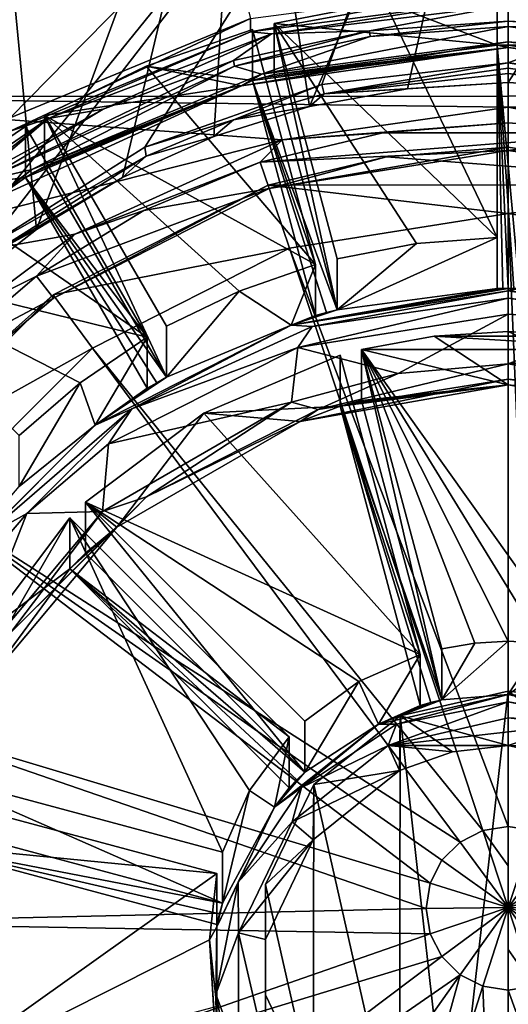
# Model space of a CAD drawing. Header units: metres. Extents: x -90 to 90, y -173 to 74.
# Tile 15 of 256: x -4.41 to 0, y -152.83 to -143.94. Entities that reach past the tile are written whole.
import ezdxf

# ---------------------------------------------------------------- set-up
doc = ezdxf.new("R2010")
doc.units = ezdxf.units.M
doc.layers.add('solid_509418', color=7, linetype='CONTINUOUS')
doc.layers.add('solid_509418_01', color=7, linetype='CONTINUOUS')

msp = doc.modelspace()

# ---------------------------------------------------------------- linework, layer by layer
at = {"layer": 'solid_509418'}
for points in [[(13.523117, -16.790075, -39.150002), (9.89099, -18.58441, -39.150002), (-15.525159, -163.074173, -39.150002)], [(9.89099, -18.58441, -39.150002), (6.028381, -19.804836, -39.150002), (-15.525159, -163.074173, -39.150002)], [(-2.025468, -20.421919, -39.150002), (-6.028381, -19.804836, -39.150002), (-15.525159, -163.074173, -39.150002)], [(6.028381, -19.804836, -39.150002), (2.025468, -20.421919, -39.150002), (-15.525159, -163.074173, -39.150002)], [(2.025468, -20.421919, -39.150002), (-2.025468, -20.421919, -39.150002), (-15.525159, -163.074173, -39.150002)], [(-5.290215, -20.717361, -41.690529), (-3.569618, -21.021667, -41.645542), (-12.179281, -162.857254, -41.903378)], [(-3.569618, -21.021667, -41.645542), (-1.8172, -21.213736, -41.599697), (-12.179281, -162.857254, -41.903378)], [(-1.8172, -21.213736, -41.599697), (0.000091, -21.295607, -41.552128), (-12.179281, -162.857254, -41.903378)], [(0.000091, -21.295607, -41.552128), (0, -168.099869, -41.585648), (-12.179281, -162.857254, -41.903378)], [(-4.260147, -145.836563, -51.473011), (-4.67909, -141.509506, -51.699783), (-2.392384, -140.767029, -51.738693)], [(-3.485424, -145.368179, -51.497559), (-4.260147, -145.836563, -51.473011), (-2.392384, -140.767029, -51.738693)], [(-2.659325, -144.997543, -51.516983), (-3.485424, -145.368179, -51.497559), (-2.392384, -140.767029, -51.738693)], [(-1.794868, -144.727921, -51.531113), (-2.659325, -144.997543, -51.516983), (-2.392384, -140.767029, -51.738693)], [(-4.260147, -145.836563, -51.473011), (-4.97342, -146.39386, -51.443806), (-4.67909, -141.509506, -51.699783)], [(-5.035759, -144.036835, -65.386269), (-6.100964, -143.883408, -65.39431), (-3.809471, -142.683746, -65.457184)], [(-3.857941, -143.455078, -65.416756), (-5.035759, -144.036835, -65.386269), (-3.809471, -142.683746, -65.457184)], [(-5.0125, -143.888687, -62.264748), (-2.594661, -142.88855, -62.317162), (-4.5, -144.828781, -63.241882)], [(-2.594661, -142.88855, -62.317162), (-2.329371, -143.930908, -63.28894), (-4.5, -144.828781, -63.241882)], [(-7.360244, -144.636459, -51.035221), (7.353456, -144.629715, -51.035576), (-5.210583, -142.985641, -51.121738)], [(-5.025275, -143.460388, -54.501522), (-5.035759, -144.036835, -65.386269), (-3.857941, -143.455078, -65.416756)], [(-2.329371, -144.051285, -65.585785), (0, -143.624664, -63.304989), (0, -143.745041, -65.601837)], [(-2.329371, -144.051285, -65.585785), (-2.329371, -143.930908, -63.28894), (0, -143.624664, -63.304989)], [(-0.1, -144.174072, -65.178802), (-0.1, -143.713516, -56.390865), (-1.115998, -143.78598, -56.387066)], [(-0.1, -145.910706, -56.275715), (-1.115998, -143.78598, -56.387066), (-0.1, -143.713516, -56.390865)], [(-0.1, -145.910706, -56.275715), (-0.1, -143.713516, -56.390865), (-0.1, -144.174072, -65.178802)], [(-2.139822, -144.070404, -65.726402), (-2.329371, -144.051285, -65.585785), (0, -143.745041, -65.601837)], [(-2.139822, -144.070404, -65.726402), (0, -143.745041, -65.601837), (0, -143.810944, -65.739998)], [(-2.139822, -144.070404, -65.726402), (0, -143.810944, -65.739998), (-1.253595, -144.044861, -65.7864)], [(-0.1, -144.174072, -65.178802), (-1.115998, -143.78598, -56.387066), (-2.116159, -143.978577, -56.376972)], [(-0.1, -145.910706, -56.275715), (-2.116159, -143.978577, -56.376972), (-1.115998, -143.78598, -56.387066)], [(0, -143.810944, -65.739998), (0, -143.955231, -65.7911), (-1.253595, -144.044861, -65.7864)], [(2.329371, -144.051285, -65.585785), (0, -143.810944, -65.739998), (0, -143.745041, -65.601837)], [(2.329371, -143.930908, -63.28894), (2.329371, -144.051285, -65.585785), (0, -143.745041, -65.601837)], [(2.139822, -144.070404, -65.726402), (0, -143.955231, -65.7911), (0, -143.810944, -65.739998)], [(2.329371, -144.051285, -65.585785), (2.139822, -144.070404, -65.726402), (0, -143.810944, -65.739998)], [(-4.5, -144.949158, -65.538734), (-4.5, -144.828781, -63.241882), (-2.329371, -143.930908, -63.28894)], [(-2.329371, -144.051285, -65.585785), (-4.5, -144.949158, -65.538734), (-2.329371, -143.930908, -63.28894)], [(-0.1, -144.174072, -65.178802), (-2.116159, -143.978577, -56.376972), (-2.116159, -144.439133, -65.164909)], [(-1.546705, -146.561462, -65.053688), (-2.116159, -144.439133, -65.164909), (-2.116159, -143.978577, -56.376972)], [(-0.828841, -145.964172, -56.272911), (-2.116159, -143.978577, -56.376972), (-0.1, -145.910706, -56.275715)], [(-0.828841, -145.964172, -56.272911), (-1.546705, -146.100906, -56.265747), (-2.116159, -143.978577, -56.376972)], [(-1.546705, -146.561462, -65.053688), (-2.116159, -143.978577, -56.376972), (-1.546705, -146.100906, -56.265747)], [(-1.249097, -144.09465, -65.783791), (-1.253595, -144.044861, -65.7864), (0, -143.955231, -65.7911)], [(2.139822, -144.070404, -65.726402), (1.256274, -144.045242, -65.786377), (0, -143.955231, -65.7911)], [(-4.155286, -144.833725, -65.686394), (-4.5, -144.949158, -65.538734), (-2.329371, -144.051285, -65.585785)], [(-2.139822, -144.070404, -65.726402), (-4.155286, -144.833725, -65.686394), (-2.329371, -144.051285, -65.585785)], [(-2.139822, -144.070404, -65.726402), (-3.658697, -144.750824, -65.749397), (-4.155286, -144.833725, -65.686394)], [(-2.139822, -144.070404, -65.726402), (-2.481858, -144.311996, -65.7724), (-3.658697, -144.750824, -65.749397)], [(-2.309344, -144.490829, -65.162201), (-2.309344, -144.030273, -56.374264), (-3.27194, -144.362869, -56.356831)], [(-1.73989, -146.152603, -56.263039), (-3.27194, -144.362869, -56.356831), (-2.309344, -144.030273, -56.374264)], [(-2.473787, -144.361664, -65.769798), (-2.481858, -144.311996, -65.7724), (-1.253595, -144.044861, -65.7864)], [(-2.139822, -144.070404, -65.726402), (-1.253595, -144.044861, -65.7864), (-2.481858, -144.311996, -65.7724)], [(-1.249097, -144.09465, -65.783791), (-2.473787, -144.361664, -65.769798), (-1.253595, -144.044861, -65.7864)], [(-1.73989, -146.152603, -56.263039), (-2.309344, -144.030273, -56.374264), (-2.309344, -144.490829, -65.162201)], [(-2.228064, -144.436249, -65.70723), (0, -144.005157, -65.788483), (0, -144.143326, -65.72258)], [(-2.228064, -144.436249, -65.70723), (-2.473787, -144.361664, -65.769798), (-1.249097, -144.09465, -65.783791)], [(-2.408813, -144.540283, -65.560158), (0, -144.143326, -65.72258), (0, -144.194427, -65.578285)], [(-2.408813, -144.540283, -65.560158), (-2.228064, -144.436249, -65.70723), (0, -144.143326, -65.72258)], [(-0.1, -144.174072, -65.178802), (-2.116159, -144.439133, -65.164909), (0, -144.194427, -65.578285)], [(-0.050001, -144.17363, -65.178825), (-0.1, -144.174072, -65.178802), (0, -144.194427, -65.578285)], [(0.1, -144.174072, -65.178802), (-0.1, -144.174072, -65.178802), (-0.050001, -144.17363, -65.178825)], [(-0.050002, -146.370667, -65.063683), (-0.1, -146.371262, -65.063652), (-0.1, -144.174072, -65.178802)], [(-0.1, -145.910706, -56.275715), (-0.1, -144.174072, -65.178802), (-0.1, -146.371262, -65.063652)], [(0, -146.370468, -65.063698), (-0.050002, -146.370667, -65.063683), (-0.1, -144.174072, -65.178802)], [(0.050002, -146.370667, -65.063683), (0, -146.370468, -65.063698), (-0.1, -144.174072, -65.178802)], [(0.1, -146.371262, -65.063652), (0.050002, -146.370667, -65.063683), (-0.1, -144.174072, -65.178802)], [(0, -144.173492, -65.178833), (-0.050001, -144.17363, -65.178825), (0, -144.194427, -65.578285)], [(0.050001, -144.17363, -65.178825), (0.1, -144.174072, -65.178802), (-0.050001, -144.17363, -65.178825)], [(-2.309344, -144.490829, -65.162201), (-2.408813, -144.540283, -65.560158), (0, -144.194427, -65.578285)], [(-2.212903, -144.464417, -65.163589), (-2.309344, -144.490829, -65.162201), (0, -144.194427, -65.578285)], [(-2.116159, -144.439133, -65.164909), (-2.212903, -144.464417, -65.163589), (0, -144.194427, -65.578285)], [(-4.740543, -145.398682, -65.715446), (-3.658697, -144.750824, -65.749397), (-2.481858, -144.311996, -65.7724)], [(-2.473787, -144.361664, -65.769798), (-4.740543, -145.398682, -65.715446), (-2.481858, -144.311996, -65.7724)], [(0.000003, -144.380722, -50.000107), (0.000001, -144.332092, -50.001915), (-1.663706, -144.613724, -49.945961)], [(-4.304289, -145.295074, -65.662216), (-4.740543, -145.398682, -65.715446), (-2.473787, -144.361664, -65.769798)], [(-2.228064, -144.436249, -65.70723), (-4.304289, -145.295074, -65.662216), (-2.473787, -144.361664, -65.769798)], [(-2.408813, -144.540283, -65.560158), (-4.304289, -145.295074, -65.662216), (-2.228064, -144.436249, -65.70723)], [(-3.27194, -144.362869, -56.356831), (-4.188105, -144.807419, -56.333534), (-2.408813, -144.540283, -65.560158)], [(-1.73989, -146.152603, -56.263039), (-4.188105, -144.807419, -56.333534), (-3.27194, -144.362869, -56.356831)], [(-2.309344, -144.490829, -65.162201), (-3.27194, -144.362869, -56.356831), (-2.408813, -144.540283, -65.560158)], [(-2.116159, -144.439133, -65.164909), (-2.309344, -144.490829, -65.162201), (-2.212903, -144.464417, -65.163589)], [(-1.546705, -146.561462, -65.053688), (-2.309344, -144.490829, -65.162201), (-2.116159, -144.439133, -65.164909)], [(0.000003, -144.380722, -50.000107), (-1.663706, -144.613724, -49.945961), (0, -144.429428, -49.999779)], [(-1.663706, -144.613724, -49.945961), (0, -144.510284, -51.542519), (0, -144.429428, -49.999779)], [(-3.283252, -145.092438, -49.875973), (-2.482484, -144.848175, -49.911976), (-1.684735, -144.528137, -49.947464)], [(-1.684735, -144.528137, -49.947464), (-2.482484, -144.848175, -49.911976), (-1.663706, -144.613724, -49.945961)], [(-1.643501, -146.586548, -65.052368), (-2.309344, -144.490829, -65.162201), (-1.546705, -146.561462, -65.053688)], [(-1.643501, -146.586548, -65.052368), (-1.73989, -146.613159, -65.05098), (-2.309344, -144.490829, -65.162201)], [(-1.73989, -146.152603, -56.263039), (-2.309344, -144.490829, -65.162201), (-1.73989, -146.613159, -65.05098)], [(-1.663706, -144.613724, -49.945961), (-0.910473, -144.566269, -51.539585), (0, -144.510284, -51.542519)], [(-2.408813, -144.540283, -65.560158), (-4.622479, -145.54985, -65.507248), (-4.304289, -145.295074, -65.662216)], [(-4.36131, -145.367844, -65.116241), (-4.622479, -145.54985, -65.507248), (-2.408813, -144.540283, -65.560158)], [(-4.275, -145.317398, -65.118881), (-4.36131, -145.367844, -65.116241), (-2.408813, -144.540283, -65.560158)], [(-4.275, -145.317398, -65.118881), (-2.408813, -144.540283, -65.560158), (-4.188105, -145.267975, -65.121475)], [(-4.188105, -144.807419, -56.333534), (-4.188105, -145.267975, -65.121475), (-2.408813, -144.540283, -65.560158)], [(-1.663706, -144.613724, -49.945961), (-2.482484, -144.848175, -49.911976), (-1.794868, -144.727921, -51.531113)], [(-1.663706, -144.613724, -49.945961), (-1.794868, -144.727921, -51.531113), (-0.910473, -144.566269, -51.539585)], [(-2.041103, -145.026672, -51.014771), (-7.360244, -144.636459, -51.035221), (-9.008708, -146.784653, -50.922638)], [(0, -144.733765, -51.030121), (7.353456, -144.629715, -51.035576), (-7.360244, -144.636459, -51.035221)], [(-2.041103, -145.026672, -51.014771), (0, -144.733765, -51.030121), (-7.360244, -144.636459, -51.035221)], [(-4.740543, -145.398682, -65.715446), (-4.757898, -145.350433, -65.717979), (-3.658697, -144.750824, -65.749397)], [(-4.155286, -144.833725, -65.686394), (-3.658697, -144.750824, -65.749397), (-4.757898, -145.350433, -65.717979)], [(-2.482484, -144.848175, -49.911976), (-2.659325, -144.997543, -51.516983), (-1.794868, -144.727921, -51.531113)], [(-4.155286, -144.833725, -65.686394), (-5.763131, -146.102097, -65.678581), (-5.929259, -146.056534, -65.622314)], [(-4.155286, -144.833725, -65.686394), (-5.929259, -146.056534, -65.622314), (-4.5, -144.949158, -65.538734)], [(-4.155286, -144.833725, -65.686394), (-4.757898, -145.350433, -65.717979), (-5.763131, -146.102097, -65.678581)], [(-3.088004, -147.170792, -65.021751), (-4.188105, -145.267975, -65.121475), (-4.188105, -144.807419, -56.333534)], [(-3.088004, -146.710236, -56.23381), (-3.088004, -147.170792, -65.021751), (-4.188105, -144.807419, -56.333534)], [(-2.430038, -146.392624, -56.250458), (-4.188105, -144.807419, -56.333534), (-1.73989, -146.152603, -56.263039)], [(-2.430038, -146.392624, -56.250458), (-3.088004, -146.710236, -56.23381), (-4.188105, -144.807419, -56.333534)], [(-3.283252, -145.092438, -49.875973), (-3.270576, -145.174545, -49.873978), (-2.482484, -144.848175, -49.911976)], [(-2.482484, -144.848175, -49.911976), (-3.270576, -145.174545, -49.873978), (-2.659325, -144.997543, -51.516983)], [(-2.041103, -145.026672, -51.014771), (-1.13415, -144.964218, -53.721748), (0, -144.875076, -53.726421)], [(-1.13415, -144.964218, -53.721748), (1.13415, -144.964218, -53.721748), (0, -144.875076, -53.726421)], [(-4.36131, -145.367844, -65.116241), (-4.36131, -144.907288, -56.3283), (-5.204905, -145.477341, -56.298424)], [(-3.261209, -146.810104, -56.228577), (-5.204905, -145.477341, -56.298424), (-4.36131, -144.907288, -56.3283)], [(-3.261209, -146.810104, -56.228577), (-4.36131, -144.907288, -56.3283), (-4.36131, -145.367844, -65.116241)], [(-2.041103, -145.026672, -51.014771), (-2.240373, -145.229431, -53.707851), (-1.13415, -144.964218, -53.721748)], [(-3.915104, -145.87999, -50.970051), (-2.041103, -145.026672, -51.014771), (-9.008708, -146.784653, -50.922638)], [(-3.915104, -145.87999, -50.970051), (-2.240373, -145.229431, -53.707851), (-2.041103, -145.026672, -51.014771)], [(-3.270576, -145.174545, -49.873978), (-3.485424, -145.368179, -51.497559), (-2.659325, -144.997543, -51.516983)], [(-4.716229, -145.996979, -49.790993), (-3.270576, -145.174545, -49.873978), (-3.283252, -145.092438, -49.875973)], [(0, -145.093338, -53.114159), (0, -145.124725, -53.713337), (-2.161178, -145.466232, -53.695438)], [(-1.099726, -145.18013, -53.109612), (0, -145.093338, -53.114159), (-2.161178, -145.466232, -53.695438)], [(-1.099726, -145.18013, -53.109612), (2.161178, -145.43483, -53.09626), (0, -145.093338, -53.114159)], [(-4.716229, -145.996979, -49.790993), (-4.695692, -146.07254, -49.789185), (-3.270576, -145.174545, -49.873978)], [(-3.270576, -145.174545, -49.873978), (-4.695692, -146.07254, -49.789185), (-3.485424, -145.368179, -51.497559)], [(-3.915104, -145.87999, -50.970051), (-3.291431, -145.6642, -53.685066), (-2.240373, -145.229431, -53.707851)], [(-2.240373, -145.229431, -53.707851), (-3.291431, -145.6642, -53.685066), (-2.161178, -145.466232, -53.695438)], [(-2.170246, -145.43779, -53.096107), (-1.099726, -145.18013, -53.109612), (-2.161178, -145.466232, -53.695438)], [(-2.170246, -145.43779, -53.096107), (2.161178, -145.43483, -53.09626), (-1.099726, -145.18013, -53.109612)], [(-4.304289, -145.295074, -65.662216), (-6.087184, -146.66127, -65.590622), (-4.740543, -145.398682, -65.715446)], [(-4.622479, -145.54985, -65.507248), (-6.087184, -146.66127, -65.590622), (-4.304289, -145.295074, -65.662216)], [(-4.275, -145.317398, -65.118881), (-4.188105, -145.267975, -65.121475), (-4.36131, -145.367844, -65.116241)], [(-3.088004, -147.170792, -65.021751), (-4.36131, -145.367844, -65.116241), (-4.188105, -145.267975, -65.121475)], [(-4.36131, -145.367844, -65.116241), (-5.204905, -145.477341, -56.298424), (-4.622479, -145.54985, -65.507248)], [(-4.695692, -146.07254, -49.789185), (-4.260147, -145.836563, -51.473011), (-3.485424, -145.368179, -51.497559)], [(-3.175, -147.220047, -65.019173), (-3.261209, -147.27066, -65.016518), (-4.36131, -145.367844, -65.116241)], [(-3.261209, -146.810104, -56.228577), (-4.36131, -145.367844, -65.116241), (-3.261209, -147.27066, -65.016518)], [(-3.088004, -147.170792, -65.021751), (-3.175, -147.220047, -65.019173), (-4.36131, -145.367844, -65.116241)], [(-3.261209, -146.810104, -56.228577), (-5.974639, -146.143539, -56.263512), (-5.204905, -145.477341, -56.298424)], [(-4.261443, -146.257797, -53.653954), (-4.108988, -146.455795, -53.643578), (-2.161178, -145.466232, -53.695438)], [(-3.291431, -145.6642, -53.685066), (-4.261443, -146.257797, -53.653954), (-2.161178, -145.466232, -53.695438)], [(-4.11173, -146.426376, -53.044296), (-2.170246, -145.43779, -53.096107), (-4.108988, -146.455795, -53.643578)], [(-1.976222, -146.004868, -53.066387), (-2.170246, -145.43779, -53.096107), (-4.11173, -146.426376, -53.044296)], [(-2.170246, -145.43779, -53.096107), (-2.161178, -145.466232, -53.695438), (-4.108988, -146.455795, -53.643578)], [(0, -145.692505, -53.082756), (2.161178, -145.43483, -53.09626), (-2.170246, -145.43779, -53.096107)], [(-1.976222, -146.004868, -53.066387), (0, -145.692505, -53.082756), (-2.170246, -145.43779, -53.096107)], [(-3.915104, -145.87999, -50.970051), (-4.261443, -146.257797, -53.653954), (-3.291431, -145.6642, -53.685066)], [(0, -151.225494, -50.532063), (0, -145.692505, -53.082756), (-1.976222, -146.004868, -53.066387)], [(-4.695692, -146.07254, -49.789185), (-4.97342, -146.39386, -51.443806), (-4.260147, -145.836563, -51.473011)], [(-4.745253, -146.500397, -50.937534), (-3.915104, -145.87999, -50.970051), (-9.008708, -146.784653, -50.922638)], [(-4.745253, -146.500397, -50.937534), (-4.261443, -146.257797, -53.653954), (-3.915104, -145.87999, -50.970051)], [(-1.546705, -146.561462, -65.053688), (-0.1, -145.910706, -56.275715), (-0.1, -146.371262, -65.063652)], [(-1.546705, -146.561462, -65.053688), (-0.828841, -145.964172, -56.272911), (-0.1, -145.910706, -56.275715)], [(-3.756334, -146.908981, -53.019005), (-1.976222, -146.004868, -53.066387), (-4.11173, -146.426376, -53.044296)], [(-0.229013, -151.261719, -50.530167), (-1.976222, -146.004868, -53.066387), (-3.756334, -146.908981, -53.019005)], [(-0.229013, -151.261719, -50.530167), (0, -151.225494, -50.532063), (-1.976222, -146.004868, -53.066387)], [(-1.546705, -146.561462, -65.053688), (-1.546705, -146.100906, -56.265747), (-0.828841, -145.964172, -56.272911)], [(-3.865632, -147.220322, -56.207081), (-5.974639, -146.143539, -56.263512), (-3.261209, -146.810104, -56.228577)], [(-3.865632, -147.220322, -56.207081), (-4.41886, -147.697174, -56.182087), (-5.974639, -146.143539, -56.263512)], [(-1.962258, -146.701767, -65.446884), (-2.430038, -146.392624, -56.250458), (-1.73989, -146.152603, -56.263039)], [(-1.962258, -146.701767, -65.446884), (-1.73989, -146.152603, -56.263039), (-1.73989, -146.613159, -65.05098)], [(-4.261443, -146.257797, -53.653954), (-5.126524, -146.995636, -53.615288), (-4.108988, -146.455795, -53.643578)], [(-4.745253, -146.500397, -50.937534), (-5.126524, -146.995636, -53.615288), (-4.261443, -146.257797, -53.653954)], [(-2.430038, -146.392624, -56.250458), (-3.088004, -147.170792, -65.021751), (-3.088004, -146.710236, -56.23381)], [(-1.962258, -146.701767, -65.446884), (-3.088004, -147.170792, -65.021751), (-2.430038, -146.392624, -56.250458)], [(-1.962258, -146.701767, -65.446884), (-0.1, -146.371262, -65.063652), (-0.050002, -146.370667, -65.063683)], [(-1.962258, -146.701767, -65.446884), (-1.546705, -146.561462, -65.053688), (-0.1, -146.371262, -65.063652)], [(-1.772498, -146.711807, -65.587975), (-1.962258, -146.701767, -65.446884), (0, -146.391403, -65.46315)], [(-1.772498, -146.711807, -65.587975), (0, -146.391403, -65.46315), (0, -146.457306, -65.601311)], [(1.73989, -146.613159, -65.05098), (1.962258, -146.701767, -65.446884), (0, -146.391403, -65.46315)], [(1.643501, -146.586548, -65.052368), (1.73989, -146.613159, -65.05098), (0, -146.391403, -65.46315)], [(1.546705, -146.561462, -65.053688), (1.643501, -146.586548, -65.052368), (0, -146.391403, -65.46315)], [(-5.660659, -147.971512, -52.963322), (-4.11173, -146.426376, -53.044296), (-4.949995, -147.172424, -53.606022)], [(-3.756334, -146.908981, -53.019005), (-4.11173, -146.426376, -53.044296), (-5.660659, -147.971512, -52.963322)], [(-5.126524, -146.995636, -53.615288), (-4.949995, -147.172424, -53.606022), (-4.108988, -146.455795, -53.643578)], [(-4.11173, -146.426376, -53.044296), (-4.108988, -146.455795, -53.643578), (-4.949995, -147.172424, -53.606022)], [(-1.900558, -146.902252, -65.63665), (0, -146.457306, -65.601311), (0, -146.601593, -65.652405)], [(-1.772498, -146.711807, -65.587975), (0, -146.457306, -65.601311), (-1.900558, -146.902252, -65.63665)], [(-1.962258, -146.701767, -65.446884), (-1.643501, -146.586548, -65.052368), (-1.546705, -146.561462, -65.053688)], [(-1.962258, -146.701767, -65.446884), (-1.73989, -146.613159, -65.05098), (-1.643501, -146.586548, -65.052368)], [(-0.994201, -147.138245, -65.624283), (-1.900558, -146.902252, -65.63665), (0, -146.601593, -65.652405)], [(-1.962258, -146.701767, -65.446884), (-3.732436, -147.602493, -65.399673), (-3.088004, -147.170792, -65.021751)], [(-3.401399, -147.454681, -65.549042), (-3.732436, -147.602493, -65.399673), (-1.962258, -146.701767, -65.446884)], [(-3.401399, -147.454681, -65.549042), (-1.962258, -146.701767, -65.446884), (-1.772498, -146.711807, -65.587975)], [(-3.401399, -147.454681, -65.549042), (-1.772498, -146.711807, -65.587975), (-1.900558, -146.902252, -65.63665)], [(-3.732436, -147.602493, -65.399673), (-3.865632, -147.220322, -56.207081), (-3.261209, -146.810104, -56.228577)], [(-3.732436, -147.602493, -65.399673), (-3.261209, -146.810104, -56.228577), (-3.261209, -147.27066, -65.016518)], [(1.326677, -146.920929, -56.222771), (-1.326677, -146.920929, -56.222771), (-0.668289, -146.799454, -56.229137)], [(-5.18077, -148.331451, -52.944458), (-3.756334, -146.908981, -53.019005), (-5.660659, -147.971512, -52.963322)], [(-0.435609, -151.366837, -50.524654), (-3.756334, -146.908981, -53.019005), (-5.18077, -148.331451, -52.944458)], [(-0.435609, -151.366837, -50.524654), (-0.229013, -151.261719, -50.530167), (-3.756334, -146.908981, -53.019005)], [(-1.956935, -147.396973, -65.610725), (-3.612177, -147.77243, -65.591042), (-1.900558, -146.902252, -65.63665)], [(-3.401399, -147.454681, -65.549042), (-1.900558, -146.902252, -65.63665), (-3.612177, -147.77243, -65.591042)], [(-0.994201, -147.138245, -65.624283), (-1.956935, -147.396973, -65.610725), (-1.900558, -146.902252, -65.63665)], [(-0.601739, -150.083282, -64.869118), (-1.326677, -147.381485, -65.010712), (-1.326677, -146.920929, -56.222771)], [(-0.601739, -149.622726, -56.081173), (-0.601739, -150.083282, -64.869118), (-1.326677, -146.920929, -56.222771)], [(-0.302779, -149.571915, -56.083836), (-0.601739, -149.622726, -56.081173), (-1.326677, -146.920929, -56.222771)], [(0, -149.554916, -56.084728), (-0.302779, -149.571915, -56.083836), (-1.326677, -146.920929, -56.222771)], [(0.302779, -149.571915, -56.083836), (0, -149.554916, -56.084728), (-1.326677, -146.920929, -56.222771)], [(-1.519862, -147.433182, -65.008003), (-1.519862, -146.972626, -56.220062), (-2.749953, -147.494675, -56.192699)], [(-0.794925, -149.674423, -56.078465), (-2.749953, -147.494675, -56.192699), (-1.519862, -146.972626, -56.220062)], [(-0.794925, -149.674423, -56.078465), (-1.519862, -146.972626, -56.220062), (-1.519862, -147.433182, -65.008003)], [(-3.732436, -147.602493, -65.399673), (-3.175, -147.220047, -65.019173), (-3.088004, -147.170792, -65.021751)], [(-1.717695, -147.460831, -65.548714), (-1.956935, -147.396973, -65.610725), (-0.994201, -147.138245, -65.624283)], [(-4.41886, -148.15773, -64.970032), (-4.41886, -147.697174, -56.182087), (-3.865632, -147.220322, -56.207081)], [(-3.732436, -147.602493, -65.399673), (-4.41886, -148.15773, -64.970032), (-3.865632, -147.220322, -56.207081)], [(-3.732436, -147.602493, -65.399673), (-3.261209, -147.27066, -65.016518), (-3.175, -147.220047, -65.019173)], [(-1.423505, -147.406464, -65.009399), (0, -147.240234, -65.418663), (-1.326677, -147.381485, -65.010712)], [(-4.754739, -148.625748, -65.487663), (-3.732436, -147.602493, -65.399673), (-3.401399, -147.454681, -65.549042)], [(-4.754739, -148.625748, -65.487663), (-3.401399, -147.454681, -65.549042), (-4.349522, -148.401459, -65.558083)], [(-3.401399, -147.454681, -65.549042), (-3.612177, -147.77243, -65.591042), (-4.349522, -148.401459, -65.558083)], [(-1.956935, -147.396973, -65.610725), (-3.664312, -148.383255, -65.559036), (-3.612177, -147.77243, -65.591042)], [(-3.267251, -148.249283, -65.507393), (-3.664312, -148.383255, -65.559036), (-1.956935, -147.396973, -65.610725)], [(-1.717695, -147.460831, -65.548714), (-3.267251, -148.249283, -65.507393), (-1.956935, -147.396973, -65.610725)], [(-1.881111, -147.571472, -65.401299), (-3.267251, -148.249283, -65.507393), (-1.717695, -147.460831, -65.548714)], [(-1.519862, -147.433182, -65.008003), (-2.749953, -147.494675, -56.192699), (-1.881111, -147.571472, -65.401299)], [(-1.423505, -147.406464, -65.009399), (-1.326677, -147.381485, -65.010712), (-1.519862, -147.433182, -65.008003)], [(-0.601739, -150.083282, -64.869118), (-1.519862, -147.433182, -65.008003), (-1.326677, -147.381485, -65.010712)], [(-0.698811, -150.107346, -64.867851), (-0.794925, -150.134979, -64.866409), (-1.519862, -147.433182, -65.008003)], [(-0.794925, -149.674423, -56.078465), (-1.519862, -147.433182, -65.008003), (-0.794925, -150.134979, -64.866409)], [(-0.601739, -150.083282, -64.869118), (-0.698811, -150.107346, -64.867851), (-1.519862, -147.433182, -65.008003)], [(-2.749953, -147.494675, -56.192699), (-3.817734, -148.297485, -56.150627), (-3.535332, -148.525238, -65.351318)], [(-0.794925, -149.674423, -56.078465), (-3.817734, -148.297485, -56.150627), (-2.749953, -147.494675, -56.192699)], [(-2.749953, -147.494675, -56.192699), (-3.535332, -148.525238, -65.351318), (-1.881111, -147.571472, -65.401299)], [(-3.732436, -147.602493, -65.399673), (-5.137258, -149.005386, -65.326157), (-4.41886, -148.15773, -64.970032)], [(-4.754739, -148.625748, -65.487663), (-5.137258, -149.005386, -65.326157), (-3.732436, -147.602493, -65.399673)], [(-1.881111, -147.571472, -65.401299), (-3.535332, -148.525238, -65.351318), (-3.267251, -148.249283, -65.507393)], [(-3.664312, -148.383255, -65.559036), (-4.349522, -148.401459, -65.558083), (-3.612177, -147.77243, -65.591042)], [(-3.267251, -148.249283, -65.507393), (-4.496984, -149.477325, -65.443039), (-3.664312, -148.383255, -65.559036)], [(-3.535332, -148.525238, -65.351318), (-4.496984, -149.477325, -65.443039), (-3.267251, -148.249283, -65.507393)], [(-0.704829, -151.736877, -50.505264), (-5.18077, -148.331451, -52.944458), (-6.090722, -150.121323, -52.850655)], [(-0.599564, -151.530579, -50.516075), (-0.435609, -151.366837, -50.524654), (-5.18077, -148.331451, -52.944458)], [(-0.704829, -151.736877, -50.505264), (-0.599564, -151.530579, -50.516075), (-5.18077, -148.331451, -52.944458)], [(-3.817734, -148.297485, -56.150627), (-3.817734, -148.758041, -64.938568), (-3.535332, -148.525238, -65.351318)], [(-1.837168, -150.735886, -64.834915), (-3.817734, -148.758041, -64.938568), (-3.817734, -148.297485, -56.150627)], [(-1.349983, -149.916183, -56.065796), (-3.817734, -148.297485, -56.150627), (-0.794925, -149.674423, -56.078465)], [(-1.349983, -149.916183, -56.065796), (-1.837168, -150.27533, -56.046974), (-3.817734, -148.297485, -56.150627)], [(-1.837168, -150.735886, -64.834915), (-3.817734, -148.297485, -56.150627), (-1.837168, -150.27533, -56.046974)], [(-3.959155, -148.438705, -56.143227), (-5.285832, -150.733429, -56.022964), (-4.763058, -149.505035, -56.087341)], [(-2.580328, -151.457382, -55.985023), (-5.285832, -150.733429, -56.022964), (-3.959155, -148.438705, -56.143227)], [(-4.936083, -149.896744, -65.479713), (-4.979687, -149.139252, -65.519409), (-4.349522, -148.401459, -65.558083)], [(-4.754739, -148.625748, -65.487663), (-4.349522, -148.401459, -65.558083), (-4.979687, -149.139252, -65.519409)], [(-3.664312, -148.383255, -65.559036), (-4.936083, -149.896744, -65.479713), (-4.349522, -148.401459, -65.558083)], [(-4.496984, -149.477325, -65.443039), (-4.936083, -149.896744, -65.479713), (-3.664312, -148.383255, -65.559036)], [(-3.959155, -148.899261, -64.931168), (-3.959155, -148.438705, -56.143227), (-4.763058, -149.505035, -56.087341)], [(-1.978589, -150.416565, -56.03957), (-3.959155, -148.438705, -56.143227), (-3.959155, -148.899261, -64.931168)], [(-2.338239, -150.903076, -56.014076), (-3.959155, -148.438705, -56.143227), (-1.978589, -150.416565, -56.03957)], [(-2.338239, -150.903076, -56.014076), (-2.580328, -151.457382, -55.985023), (-3.959155, -148.438705, -56.143227)], [(-3.535332, -148.525238, -65.351318), (-4.76314, -149.986465, -65.274734), (-4.496984, -149.477325, -65.443039)], [(-3.959155, -148.899261, -64.931168), (-4.76314, -149.986465, -65.274734), (-3.535332, -148.525238, -65.351318)], [(-3.889087, -148.828018, -64.934898), (-3.959155, -148.899261, -64.931168), (-3.535332, -148.525238, -65.351318)], [(-3.817734, -148.758041, -64.938568), (-3.889087, -148.828018, -64.934898), (-3.535332, -148.525238, -65.351318)], [(-3.817734, -148.758041, -64.938568), (-3.959155, -148.899261, -64.931168), (-3.889087, -148.828018, -64.934898)], [(-1.837168, -150.735886, -64.834915), (-3.959155, -148.899261, -64.931168), (-3.817734, -148.758041, -64.938568)], [(-3.959155, -148.899261, -64.931168), (-4.763058, -149.505035, -56.087341), (-4.76314, -149.986465, -65.274734)], [(-1.909188, -150.805191, -64.831284), (-3.959155, -148.899261, -64.931168), (-1.837168, -150.735886, -64.834915)], [(-1.909188, -150.805191, -64.831284), (-1.978589, -150.877121, -64.827515), (-3.959155, -148.899261, -64.931168)], [(-1.978589, -150.416565, -56.03957), (-3.959155, -148.899261, -64.931168), (-1.978589, -150.877121, -64.827515)], [(0, -149.554916, -56.084728), (-0.601739, -150.083282, -64.869118), (-0.302779, -149.571915, -56.083836)], [(-0.302779, -149.571915, -56.083836), (-0.601739, -150.083282, -64.869118), (-0.601739, -149.622726, -56.081173)], [(-1.171486, -150.303421, -65.258125), (-1.349983, -149.916183, -56.065796), (-0.794925, -149.674423, -56.078465)], [(-1.171486, -150.303421, -65.258125), (-0.794925, -149.674423, -56.078465), (-0.794925, -150.134979, -64.866409)], [(-1.837168, -150.735886, -64.834915), (-1.837168, -150.27533, -56.046974), (-1.349983, -149.916183, -56.065796)], [(-1.171486, -150.303421, -65.258125), (-1.837168, -150.735886, -64.834915), (-1.349983, -149.916183, -56.065796)], [(0, -150.036407, -65.272118), (-1.171486, -150.303421, -65.258125), (-0.601739, -150.083282, -64.869118)], [(-0.976665, -150.227051, -56.049503), (0, -150.004303, -56.061176), (-0.502976, -154.441254, -55.828648)], [(-0.741102, -151.965576, -50.493279), (-6.090722, -150.121323, -52.850655), (-6.399878, -152.097137, -52.747105)], [(-0.741102, -151.965576, -50.493279), (-0.704829, -151.736877, -50.505264), (-6.090722, -150.121323, -52.850655)], [(-1.171486, -150.303421, -65.258125), (-0.698811, -150.107346, -64.867851), (-0.601739, -150.083282, -64.869118)], [(-1.171486, -150.303421, -65.258125), (-0.794925, -150.134979, -64.866409), (-0.698811, -150.107346, -64.867851)], [(-1.010828, -150.303101, -65.399757), (0, -150.10231, -65.410286), (-1.085821, -150.494461, -65.448387)], [(-1.171486, -150.303421, -65.258125), (-2.110945, -151.05159, -65.218918), (-1.837168, -150.735886, -64.834915)], [(-1.867767, -150.874893, -65.369789), (-2.110945, -151.05159, -65.218918), (-1.171486, -150.303421, -65.258125)], [(-1.867767, -150.874893, -65.369789), (-1.171486, -150.303421, -65.258125), (-1.010828, -150.303101, -65.399757)], [(-1.867767, -150.874893, -65.369789), (-1.010828, -150.303101, -65.399757), (-1.085821, -150.494461, -65.448387)], [(-0.976665, -150.227051, -56.049503), (-1.757559, -150.848541, -56.016933), (-0.98143, -150.721298, -65.436501)], [(-0.976665, -150.227051, -56.049503), (-0.98143, -154.273087, -55.83746), (-1.757559, -150.848541, -56.016933)], [(-0.976665, -150.227051, -56.049503), (-0.98143, -150.721298, -65.436501), (-0.502976, -150.553131, -65.445313)], [(-0.976665, -150.227051, -56.049503), (-0.502976, -154.441254, -55.828648), (-0.98143, -154.273087, -55.83746)], [(-2.110945, -151.05159, -65.218918), (-2.338239, -150.903076, -56.014076), (-1.978589, -150.416565, -56.03957)], [(-2.110945, -151.05159, -65.218918), (-1.978589, -150.416565, -56.03957), (-1.978589, -150.877121, -64.827515)], [(-0.98143, -150.721298, -65.436501), (-1.953545, -151.185471, -65.412178), (-1.085821, -150.494461, -65.448387)], [(-1.867767, -150.874893, -65.369789), (-1.085821, -150.494461, -65.448387), (-1.953545, -151.185471, -65.412178)], [(-0.502976, -150.553131, -65.445313), (-0.98143, -150.721298, -65.436501), (-1.085821, -150.494461, -65.448387)], [(-2.580328, -151.917938, -64.772964), (-5.285832, -151.193985, -64.810905), (-5.285832, -150.733429, -56.022964)], [(-2.580328, -151.917938, -64.772964), (-5.285832, -150.733429, -56.022964), (-2.580328, -151.457382, -55.985023)], [(-2.110945, -151.05159, -65.218918), (-1.909188, -150.805191, -64.831284), (-1.837168, -150.735886, -64.834915)], [(-0.98143, -150.721298, -65.436501), (-1.76256, -151.346725, -65.403725), (-1.953545, -151.185471, -65.412178)], [(-1.757559, -150.848541, -56.016933), (-1.76256, -151.346725, -65.403725), (-0.98143, -150.721298, -65.436501)], [(-2.110945, -151.05159, -65.218918), (-1.978589, -150.877121, -64.827515), (-1.909188, -150.805191, -64.831284)], [(-2.632092, -151.650299, -55.974915), (-5.337596, -153.576065, -55.873989), (-5.337596, -150.926361, -56.012856)], [(-2.632092, -151.650299, -55.974915), (-5.337596, -150.926361, -56.012856), (-5.337596, -151.386917, -64.800797)], [(-2.580328, -151.917938, -64.772964), (-2.580328, -151.457382, -55.985023), (-2.338239, -150.903076, -56.014076)], [(-2.110945, -151.05159, -65.218918), (-2.580328, -151.917938, -64.772964), (-2.338239, -150.903076, -56.014076)], [(-2.440355, -151.730667, -65.324944), (-2.110945, -151.05159, -65.218918), (-1.867767, -150.874893, -65.369789)], [(-2.440355, -151.730667, -65.324944), (-1.867767, -150.874893, -65.369789), (-1.953545, -151.185471, -65.412178)], [(-1.757559, -150.848541, -56.016933), (-2.193247, -151.750168, -55.969681), (-1.76256, -151.346725, -65.403725)], [(-1.757559, -150.848541, -56.016933), (-1.76256, -153.647659, -55.870235), (-2.193247, -151.750168, -55.969681)], [(-1.757559, -150.848541, -56.016933), (-0.98143, -154.273087, -55.83746), (-1.76256, -153.647659, -55.870235)], [(-2.110945, -151.05159, -65.218918), (-2.632305, -152.132721, -65.162254), (-2.580328, -151.917938, -64.772964)], [(-2.440355, -151.730667, -65.324944), (-2.632305, -152.132721, -65.162254), (-2.110945, -151.05159, -65.218918)], [(-2.580328, -151.917938, -64.772964), (-5.337596, -151.386917, -64.800797), (-5.285832, -151.193985, -64.810905)], [(-2.440355, -151.730667, -65.324944), (-1.953545, -151.185471, -65.412178), (-2.437278, -152.187622, -65.359657)], [(-1.76256, -151.346725, -65.403725), (-2.437278, -152.187622, -65.359657), (-1.953545, -151.185471, -65.412178)], [(0, -151.95813, -50.351097), (-0.229013, -151.261719, -50.530167), (-0.435609, -151.366837, -50.524654)], [(0, -151.583206, -50.406712), (0, -151.225494, -50.532063), (-0.229013, -151.261719, -50.530167)], [(0, -151.95813, -50.351097), (0.229013, -151.261719, -50.530167), (0, -151.225494, -50.532063)], [(0, -151.583206, -50.406712), (0, -151.95813, -50.351097), (0, -151.225494, -50.532063)], [(-1.76256, -151.346725, -65.403725), (-2.19437, -152.247009, -65.356544), (-2.437278, -152.187622, -65.359657)], [(-2.193247, -151.750168, -55.969681), (-2.19437, -152.247009, -65.356544), (-1.76256, -151.346725, -65.403725)], [(0, -151.95813, -50.351097), (-0.435609, -151.366837, -50.524654), (-0.599564, -151.530579, -50.516075)], [(-2.608, -152.013916, -64.767937), (-5.337596, -151.386917, -64.800797), (-2.580328, -151.917938, -64.772964)], [(-2.608, -152.013916, -64.767937), (-2.632092, -152.110855, -64.762856), (-5.337596, -151.386917, -64.800797)], [(-2.632092, -151.650299, -55.974915), (-5.337596, -151.386917, -64.800797), (-2.632092, -152.110855, -64.762856)], [(0, -151.95813, -50.351097), (-0.599564, -151.530579, -50.516075), (-0.704829, -151.736877, -50.505264)], [(-2.699966, -152.251205, -55.94342), (-5.337596, -153.576065, -55.873989), (-2.632092, -151.650299, -55.974915)], [(-2.632305, -152.132721, -65.162254), (-2.699966, -152.251205, -55.94342), (-2.632092, -151.650299, -55.974915)], [(-2.641421, -152.740112, -65.272041), (-2.632305, -152.132721, -65.162254), (-2.440355, -151.730667, -65.324944)], [(-2.641421, -152.740112, -65.272041), (-2.440355, -151.730667, -65.324944), (-2.437278, -152.187622, -65.359657)], [(-2.632305, -152.132721, -65.162254), (-2.632092, -151.650299, -55.974915), (-2.632092, -152.110855, -64.762856)], [(-2.193247, -151.750168, -55.969681), (-2.19437, -152.747375, -55.917419), (-2.19437, -152.247009, -65.356544)], [(-2.193247, -151.750168, -55.969681), (-1.76256, -153.647659, -55.870235), (-2.19437, -152.747375, -55.917419)], [(0, -151.95813, -50.351097), (-0.704829, -151.736877, -50.505264), (-0.741102, -151.965576, -50.493279)], [(-0.704829, -152.194275, -50.481293), (-0.741102, -151.965576, -50.493279), (-6.399878, -152.097137, -52.747105)], [(-2.632305, -152.132721, -65.162254), (-2.608, -152.013916, -64.767937), (-2.580328, -151.917938, -64.772964)], [(0, -151.95813, -50.351097), (-0.741102, -151.965576, -50.493279), (-0.704829, -152.194275, -50.481293)], [(0, -151.95813, -50.351097), (-0.704829, -152.194275, -50.481293), (-0.599564, -152.400589, -50.470478)], [(0, -151.95813, -50.351097), (-0.599564, -152.400589, -50.470478), (-0.435609, -152.564331, -50.461899)], [(0, -151.95813, -50.351097), (-0.435609, -152.564331, -50.461899), (-0.229013, -152.669449, -50.45639)], [(-2.632305, -152.132721, -65.162254), (-2.632092, -152.110855, -64.762856), (-2.608, -152.013916, -64.767937)], [(-0.704829, -152.194275, -50.481293), (-6.399878, -152.097137, -52.747105), (-6.084029, -154.066818, -52.643879)], [(-2.632305, -152.132721, -65.162254), (-2.632305, -153.332687, -65.099373), (-2.699966, -152.251205, -55.94342)], [(-2.641421, -152.740112, -65.272041), (-2.632305, -153.332687, -65.099373), (-2.632305, -152.132721, -65.162254)], [(-0.599564, -152.400589, -50.470478), (-0.704829, -152.194275, -50.481293), (-6.084029, -154.066818, -52.643879)], [(-2.699966, -152.251205, -55.94342), (-2.632092, -152.852127, -55.91193), (-5.337596, -153.576065, -55.873989)], [(-2.632092, -153.312683, -64.699867), (-2.632092, -152.852127, -55.91193), (-2.699966, -152.251205, -55.94342)], [(-2.632305, -153.332687, -65.099373), (-2.632092, -153.312683, -64.699867), (-2.699966, -152.251205, -55.94342)], [(-2.641421, -152.740112, -65.272041), (-2.437278, -152.187622, -65.359657), (-2.438121, -153.29509, -65.301613)], [(-2.193247, -153.244217, -65.304283), (-2.438121, -153.29509, -65.301613), (-2.437278, -152.187622, -65.359657)], [(-2.19437, -152.247009, -65.356544), (-2.193247, -153.244217, -65.304283), (-2.437278, -152.187622, -65.359657)], [(-2.19437, -152.747375, -55.917419), (-2.193247, -153.244217, -65.304283), (-2.19437, -152.247009, -65.356544)], [(-0.599564, -152.400589, -50.470478), (-6.084029, -154.066818, -52.643879), (-5.17577, -155.842926, -52.550797)], [(-0.435609, -152.564331, -50.461899), (-0.599564, -152.400589, -50.470478), (-5.17577, -155.842926, -52.550797)], [(-0.435609, -152.564331, -50.461899), (-5.17577, -155.842926, -52.550797), (-3.760001, -157.255814, -52.476749)], [(-0.435609, -152.564331, -50.461899), (-3.760001, -157.255814, -52.476749), (-1.984764, -158.159805, -52.429375)], [(-0.229013, -152.669449, -50.45639), (-0.435609, -152.564331, -50.461899), (-1.984764, -158.159805, -52.429375)], [(-2.440355, -153.749542, -65.219139), (-2.632305, -153.332687, -65.099373), (-2.641421, -152.740112, -65.272041)], [(-2.440355, -153.749542, -65.219139), (-2.641421, -152.740112, -65.272041), (-2.438121, -153.29509, -65.301613)], [(-2.19437, -152.747375, -55.917419), (-1.76256, -153.647659, -55.870235), (-2.193247, -153.244217, -65.304283)]]:
    msp.add_3dface(points, dxfattribs=at)
at = {"layer": 'solid_509418_01'}
for points in [[(-15.525159, -163.074173, -39.150002), (15.525159, -163.074173, -39.150002), (16.821955, -14.476129, -39.150002)], [(13.523117, -16.790075, -39.150002), (-15.525159, -163.074173, -39.150002), (16.821955, -14.476129, -39.150002)], [(7.212977, -167.910995, -41.774483), (0, -168.099869, -41.585648), (0.000091, -21.295607, -41.552128)], [(-12.382679, -139.654312, -49.922371), (-5.911897, -147.19632, -49.696785), (0, -139.89801, -50.234295)], [(12.382679, -139.654312, -49.922371), (0, -139.89801, -50.234295), (0.000001, -144.332092, -50.001915)], [(12.382679, -139.654312, -49.922371), (0.000001, -144.332092, -50.001915), (1.684523, -144.528091, -49.947472)], [(-5.911897, -147.19632, -49.696785), (-4.716229, -145.996979, -49.790993), (0, -139.89801, -50.234295)], [(-4.716229, -145.996979, -49.790993), (-3.283252, -145.092438, -49.875973), (0, -139.89801, -50.234295)], [(-3.283252, -145.092438, -49.875973), (-1.684735, -144.528137, -49.947464), (0, -139.89801, -50.234295)], [(-1.684735, -144.528137, -49.947464), (0.000001, -144.332092, -50.001915), (0, -139.89801, -50.234295)], [(-1.794868, -144.727921, -51.531113), (-2.392384, -140.767029, -51.738693), (0, -140.515762, -51.751865)], [(-0.910473, -144.566269, -51.539585), (-1.794868, -144.727921, -51.531113), (0, -140.515762, -51.751865)], [(0, -144.510284, -51.542519), (-0.910473, -144.566269, -51.539585), (0, -140.515762, -51.751865)], [(0, -144.510284, -51.542519), (0, -140.515762, -51.751865), (2.392384, -140.767029, -51.738693)], [(0.910473, -144.566269, -51.539585), (0, -144.510284, -51.542519), (2.392384, -140.767029, -51.738693)], [(-5.210583, -142.985641, -51.121738), (7.353456, -144.629715, -51.035576), (5.200514, -142.979797, -51.122044)], [(-1.249097, -144.09465, -65.783791), (0, -143.955231, -65.7911), (0, -144.005157, -65.788483)], [(0, -144.005157, -65.788483), (0, -143.955231, -65.7911), (1.256274, -144.045242, -65.786377)], [(-2.228064, -144.436249, -65.70723), (-1.249097, -144.09465, -65.783791), (0, -144.005157, -65.788483)], [(2.467713, -144.359879, -65.76989), (0, -144.005157, -65.788483), (1.256274, -144.045242, -65.786377)], [(0, -144.143326, -65.72258), (0, -144.005157, -65.788483), (2.467713, -144.359879, -65.76989)], [(0.1, -146.371262, -65.063652), (-0.1, -144.174072, -65.178802), (0.1, -144.174072, -65.178802)], [(0.050001, -144.17363, -65.178825), (-0.050001, -144.17363, -65.178825), (0, -144.173492, -65.178833)], [(2.228064, -144.436249, -65.70723), (0, -144.143326, -65.72258), (2.467713, -144.359879, -65.76989)], [(0, -144.194427, -65.578285), (0, -144.143326, -65.72258), (2.228064, -144.436249, -65.70723)], [(0, -144.173492, -65.178833), (0, -144.194427, -65.578285), (2.408813, -144.540283, -65.560158)], [(0.050001, -144.17363, -65.178825), (0, -144.173492, -65.178833), (2.408813, -144.540283, -65.560158)], [(2.408813, -144.540283, -65.560158), (0, -144.194427, -65.578285), (2.228064, -144.436249, -65.70723)], [(-1.684735, -144.528137, -49.947464), (-1.663706, -144.613724, -49.945961), (0.000001, -144.332092, -50.001915)], [(0.000001, -144.332092, -50.001915), (1.661919, -144.613312, -49.94603), (1.684523, -144.528091, -49.947472)], [(0.000003, -144.380722, -50.000107), (1.661919, -144.613312, -49.94603), (0.000001, -144.332092, -50.001915)], [(0.000003, -144.380722, -50.000107), (0, -144.429428, -49.999779), (1.661919, -144.613312, -49.94603)], [(0, -144.429428, -49.999779), (0, -144.510284, -51.542519), (0.910473, -144.566269, -51.539585)], [(1.661919, -144.613312, -49.94603), (0, -144.429428, -49.999779), (0.910473, -144.566269, -51.539585)], [(0, -144.733765, -51.030121), (1.03686, -144.808212, -51.026218), (7.353456, -144.629715, -51.035576)], [(-2.041103, -145.026672, -51.014771), (0, -144.875076, -53.726421), (0, -144.733765, -51.030121)], [(0, -144.733765, -51.030121), (0, -144.875076, -53.726421), (1.13415, -144.964218, -53.721748)], [(0, -144.733765, -51.030121), (1.13415, -144.964218, -53.721748), (1.03686, -144.808212, -51.026218)], [(-2.240373, -145.229431, -53.707851), (0, -145.124725, -53.713337), (1.13415, -144.964218, -53.721748)], [(-1.13415, -144.964218, -53.721748), (-2.240373, -145.229431, -53.707851), (1.13415, -144.964218, -53.721748)], [(1.13415, -144.964218, -53.721748), (0, -145.124725, -53.713337), (1.099726, -145.211533, -53.708786)], [(-2.240373, -145.229431, -53.707851), (-2.161178, -145.466232, -53.695438), (0, -145.124725, -53.713337)], [(0, -145.093338, -53.114159), (2.161178, -145.43483, -53.09626), (0, -145.124725, -53.713337)], [(2.161178, -145.43483, -53.09626), (1.099726, -145.211533, -53.708786), (0, -145.124725, -53.713337)], [(0, -145.692505, -53.082756), (1.984764, -146.00766, -53.066242), (2.161178, -145.43483, -53.09626)], [(0.229013, -151.261719, -50.530167), (1.984764, -146.00766, -53.066242), (0, -145.692505, -53.082756)], [(0, -151.225494, -50.532063), (0.229013, -151.261719, -50.530167), (0, -145.692505, -53.082756)], [(-1.962258, -146.701767, -65.446884), (-0.050002, -146.370667, -65.063683), (0, -146.370468, -65.063698)], [(0, -146.391403, -65.46315), (-1.962258, -146.701767, -65.446884), (0, -146.370468, -65.063698)], [(0, -146.391403, -65.46315), (0, -146.370468, -65.063698), (0.050002, -146.370667, -65.063683)], [(0, -146.391403, -65.46315), (0.050002, -146.370667, -65.063683), (0.1, -146.371262, -65.063652)], [(1.546705, -146.561462, -65.053688), (0, -146.391403, -65.46315), (0.1, -146.371262, -65.063652)], [(0, -146.457306, -65.601311), (0, -146.391403, -65.46315), (1.962258, -146.701767, -65.446884)], [(0, -146.457306, -65.601311), (1.962258, -146.701767, -65.446884), (1.772498, -146.711807, -65.587975)], [(0, -146.601593, -65.652405), (0, -146.457306, -65.601311), (1.772498, -146.711807, -65.587975)], [(-0.994201, -147.138245, -65.624283), (0, -146.601593, -65.652405), (0, -147.05098, -65.628853)], [(0.967097, -146.678024, -65.648399), (0, -146.601593, -65.652405), (1.772498, -146.711807, -65.587975)], [(0, -147.05098, -65.628853), (0, -146.601593, -65.652405), (0.967097, -146.678024, -65.648399)], [(0, -147.05098, -65.628853), (0.967097, -146.678024, -65.648399), (1.908832, -146.904953, -65.636505)], [(-0.668289, -146.799454, -56.229137), (-1.326677, -146.920929, -56.222771), (0, -147.240234, -65.418663)], [(0, -146.758743, -56.23127), (-0.668289, -146.799454, -56.229137), (0, -147.240234, -65.418663)], [(0.668289, -146.799454, -56.229137), (-0.668289, -146.799454, -56.229137), (0, -146.758743, -56.23127)], [(1.326677, -146.920929, -56.222771), (-0.668289, -146.799454, -56.229137), (0.668289, -146.799454, -56.229137)], [(1.326677, -147.381485, -65.010712), (0, -146.758743, -56.23127), (0, -147.240234, -65.418663)], [(0.668289, -146.799454, -56.229137), (0, -146.758743, -56.23127), (1.326677, -147.381485, -65.010712)], [(-1.326677, -146.920929, -56.222771), (-1.326677, -147.381485, -65.010712), (0, -147.240234, -65.418663)], [(0.601739, -149.622726, -56.081173), (-1.326677, -146.920929, -56.222771), (1.326677, -146.920929, -56.222771)], [(0.302779, -149.571915, -56.083836), (-1.326677, -146.920929, -56.222771), (0.601739, -149.622726, -56.081173)], [(1.948978, -147.394089, -65.61087), (0, -147.05098, -65.628853), (1.908832, -146.904953, -65.636505)], [(-1.717695, -147.460831, -65.548714), (-0.994201, -147.138245, -65.624283), (0, -147.05098, -65.628853)], [(-1.717695, -147.460831, -65.548714), (0, -147.05098, -65.628853), (0, -147.189148, -65.562958)], [(0, -147.189148, -65.562958), (0, -147.05098, -65.628853), (1.948978, -147.394089, -65.61087)], [(-1.881111, -147.571472, -65.401299), (0, -147.189148, -65.562958), (0, -147.240234, -65.418663)], [(-1.881111, -147.571472, -65.401299), (-1.717695, -147.460831, -65.548714), (0, -147.189148, -65.562958)], [(1.717695, -147.460831, -65.548714), (0, -147.189148, -65.562958), (1.948978, -147.394089, -65.61087)], [(0, -147.240234, -65.418663), (0, -147.189148, -65.562958), (1.717695, -147.460831, -65.548714)], [(-1.519862, -147.433182, -65.008003), (-1.881111, -147.571472, -65.401299), (0, -147.240234, -65.418663)], [(-1.423505, -147.406464, -65.009399), (-1.519862, -147.433182, -65.008003), (0, -147.240234, -65.418663)], [(1.881111, -147.571472, -65.401299), (0, -147.240234, -65.418663), (1.717695, -147.460831, -65.548714)], [(1.326677, -147.381485, -65.010712), (0, -147.240234, -65.418663), (1.881111, -147.571472, -65.401299)], [(0, -150.036407, -65.272118), (-0.601739, -150.083282, -64.869118), (0, -149.554916, -56.084728)], [(0, -150.036407, -65.272118), (0, -149.554916, -56.084728), (0.302779, -149.571915, -56.083836)], [(0, -150.036407, -65.272118), (0.302779, -149.571915, -56.083836), (0.601739, -149.622726, -56.081173)], [(0, -150.036407, -65.272118), (0.601739, -149.622726, -56.081173), (0.601739, -150.083282, -64.869118)], [(-1.010828, -150.303101, -65.399757), (-1.171486, -150.303421, -65.258125), (0, -150.036407, -65.272118)], [(-1.010828, -150.303101, -65.399757), (0, -150.036407, -65.272118), (0, -150.10231, -65.410286)], [(-0.976665, -150.227051, -56.049503), (0, -150.496262, -65.448296), (0, -150.004303, -56.061176)], [(-0.502976, -154.441254, -55.828648), (0, -150.004303, -56.061176), (0, -154.498123, -55.825665)], [(0, -150.004303, -56.061176), (0, -150.496262, -65.448296), (0.976665, -150.719009, -65.436623)], [(0.502976, -150.061172, -56.058197), (0, -150.004303, -56.061176), (0.976665, -150.719009, -65.436623)], [(0, -154.498123, -55.825665), (0, -150.004303, -56.061176), (0.502976, -150.061172, -56.058197)], [(0, -150.036407, -65.272118), (0.601739, -150.083282, -64.869118), (0.698811, -150.107346, -64.867851)], [(0, -150.036407, -65.272118), (0.698811, -150.107346, -64.867851), (0.794925, -150.134979, -64.866409)], [(1.171486, -150.303421, -65.258125), (0, -150.036407, -65.272118), (0.794925, -150.134979, -64.866409)], [(0, -150.10231, -65.410286), (0, -150.036407, -65.272118), (1.171486, -150.303421, -65.258125)], [(-1.085821, -150.494461, -65.448387), (0, -150.10231, -65.410286), (0, -150.246597, -65.46138)], [(0, -154.498123, -55.825665), (0.502976, -150.061172, -56.058197), (0.976665, -154.275375, -55.837341)], [(0, -150.10231, -65.410286), (1.171486, -150.303421, -65.258125), (1.010828, -150.303101, -65.399757)], [(0, -150.246597, -65.46138), (0, -150.10231, -65.410286), (1.010828, -150.303101, -65.399757)], [(-1.085821, -150.494461, -65.448387), (0, -150.246597, -65.46138), (0.559414, -150.309937, -65.458061)], [(-0.976665, -150.227051, -56.049503), (-0.502976, -150.553131, -65.445313), (0, -150.496262, -65.448296)], [(0.559414, -150.309937, -65.458061), (0, -150.246597, -65.46138), (1.010828, -150.303101, -65.399757)], [(0, -150.496262, -65.448296), (-1.085821, -150.494461, -65.448387), (0.559414, -150.309937, -65.458061)], [(0.559414, -150.309937, -65.458061), (1.090959, -150.496948, -65.448257), (0, -150.496262, -65.448296)], [(-0.502976, -150.553131, -65.445313), (-1.085821, -150.494461, -65.448387), (0, -150.496262, -65.448296)], [(0.976665, -150.719009, -65.436623), (0, -150.496262, -65.448296), (1.090959, -150.496948, -65.448257)], [(0, -151.583206, -50.406712), (-0.229013, -151.261719, -50.530167), (0, -151.95813, -50.351097)], [(0, -151.95813, -50.351097), (0.435609, -151.366837, -50.524654), (0.229013, -151.261719, -50.530167)], [(0, -151.95813, -50.351097), (0.599564, -151.530579, -50.516075), (0.435609, -151.366837, -50.524654)], [(0, -151.95813, -50.351097), (0.704829, -151.736877, -50.505264), (0.599564, -151.530579, -50.516075)], [(0, -151.95813, -50.351097), (0.741102, -151.965576, -50.493279), (0.704829, -151.736877, -50.505264)], [(0, -151.95813, -50.351097), (-0.229013, -152.669449, -50.45639), (0, -152.705673, -50.454491)], [(0, -152.336823, -50.367214), (0, -151.95813, -50.351097), (0, -152.705673, -50.454491)], [(0, -151.95813, -50.351097), (0.229013, -152.669449, -50.45639), (0.435609, -152.564331, -50.461899)], [(0, -152.336823, -50.367214), (0.229013, -152.669449, -50.45639), (0, -151.95813, -50.351097)], [(0, -151.95813, -50.351097), (0.435609, -152.564331, -50.461899), (0.599564, -152.400589, -50.470478)], [(0, -151.95813, -50.351097), (0.599564, -152.400589, -50.470478), (0.704829, -152.194275, -50.481293)], [(0, -151.95813, -50.351097), (0.704829, -152.194275, -50.481293), (0.741102, -151.965576, -50.493279)], [(0, -152.336823, -50.367214), (0, -152.705673, -50.454491), (0.229013, -152.669449, -50.45639)], [(-0.229013, -152.669449, -50.45639), (-1.984764, -158.159805, -52.429375), (0, -158.47496, -52.412857)], [(-0.229013, -152.669449, -50.45639), (0, -158.47496, -52.412857), (0, -152.705673, -50.454491)], [(0.229013, -152.669449, -50.45639), (0, -152.705673, -50.454491), (1.976222, -158.162613, -52.429226)], [(0, -152.705673, -50.454491), (0, -158.47496, -52.412857), (1.976222, -158.162613, -52.429226)]]:
    msp.add_3dface(points, dxfattribs=at)

doc.saveas('drawing.dxf')
